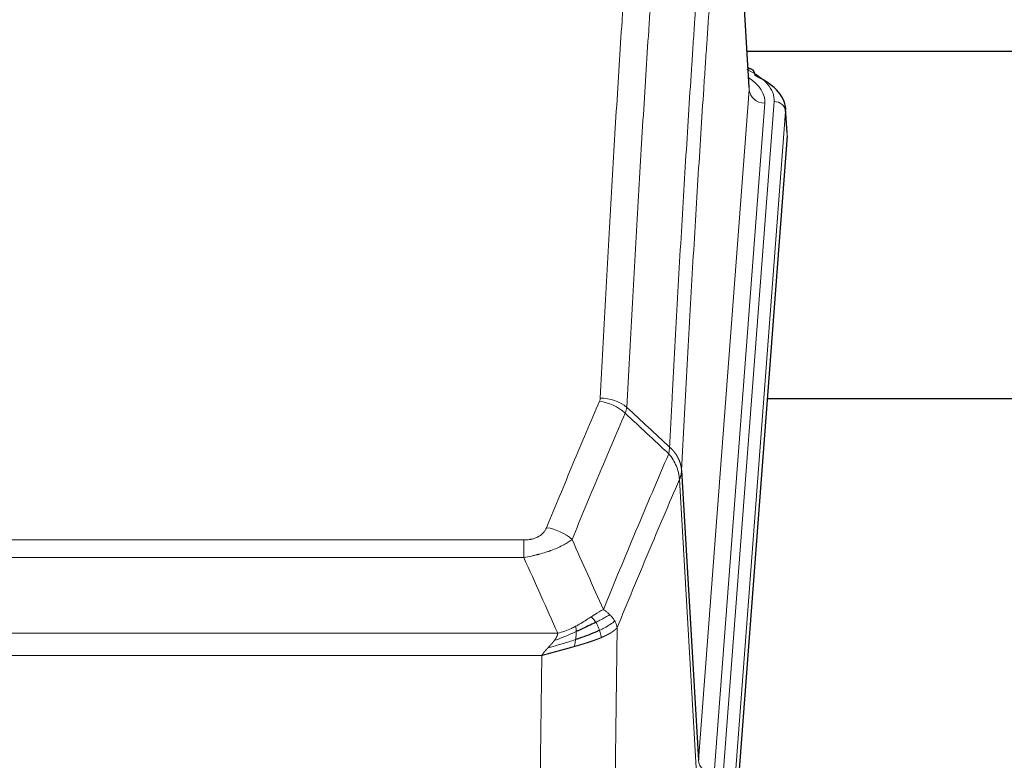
# Model space of a CAD drawing. Header units: inches. Extents: x 0 to 23760, y -13 to 16800.
# Tile 233 of 256: x 17957 to 18210, y 13924 to 14115. Entities that reach past the tile are written whole.
import ezdxf

# ---------------------------------------------------------------- set-up
doc = ezdxf.new("R2010")
doc.units = ezdxf.units.IN
doc.layers.add('1', color=7, linetype='Continuous', true_color=0xffffff)

msp = doc.modelspace()

# ---------------------------------------------------------------- linework, layer by layer
at = {"layer": '1', "color": 2, "linetype": 'Continuous', "lineweight": 25}
for p, q in [((18144.534, 14097.061), (18139.153, 14185.851)), ((18143.956, 14106.456), (18310.14, 14106.456)), ((18145.166, 14101.768), (18144.222, 14102.204)), ((18154.294, 14085.428), (18153.913, 14091.71)), ((18154.288, 14084.645), (18141.17, 13911.191)), ((18227.106, 14016.88), (18149.163, 14016.88)), ((18127.087, 13998.389), (18131.463, 13923.713))]:
    msp.add_line(p, q, dxfattribs=at)
at = {"layer": '1', "color": 110, "linetype": 'Continuous', "lineweight": 13}
for p, q in [((18144.53, 14096.486), (18139.282, 14183.075)), ((18131.463, 13923.713), (18144.53, 14096.486)), ((18137.803, 13920.134), (18150.913, 14093.494)), ((18148.522, 14093.059), (18135.455, 13920.286)), ((18153.907, 14090.924), (18140.797, 13917.564)), ((18154.288, 14084.645), (18153.907, 14090.924)), ((18130.882, 13921.803), (18126.53, 13996.055)), ((17881.095, 13980.508), (18086.437, 13980.508)), ((18086.437, 13975.945), (18086.437, 13980.508)), ((18086.437, 13975.945), (17881.095, 13975.945)), ((17872.363, 13956.465), (18095.169, 13956.465)), ((18110.488, 13957.911), (18109.53, 13882.26)), ((18091.056, 13950.721), (17876.476, 13950.721)), ((18090.087, 13874.225), (18091.056, 13950.721))]:
    msp.add_line(p, q, dxfattribs=at)
for centre, major_axis, ratio, start_param, end_param in [((18126.894, 14093.868), (24.034, 0.016), 0.461198, 6.2480186, 7.0671317), ((18143.908, 14099.044), (1.258, 2.724), 0.6272114, 6.2831797, 6.7581181), ((18124.502, 14093.433), (24.034, 0.016), 0.461198, 6.2480186, 6.8801307), ((18148.522, 14096.607), (3.989, -0.302), 0.8864705, 3.2608937, 4.7793301), ((18150.913, 14090.833), (2.991, -0.226), 0.8864705, 0.119301, 1.6377375), ((18105.945, 14007.968), (-9.188, 3.948), 0.8056434, 4.2999866, 5.045624), ((18106.133, 14008.76), (-9.987, 0.512), 0.8285973, 3.9974013, 4.7548106), ((18092.284, 13975.506), (9.245, -3.812), 0.7933159, 1.14397, 1.886928), ((18135.455, 13923.834), (3.989, -0.302), 0.8864705, 3.2608937, 4.7793301)]:
    msp.add_ellipse(centre, major_axis=major_axis, ratio=ratio, start_param=start_param, end_param=end_param, dxfattribs=at)
at = {"layer": '1', "color": 2, "linetype": 'Continuous', "lineweight": 25}
for centre, major_axis, ratio, start_param, end_param in [((18143.908, 14099.044), (1.258, 2.724), 0.6272114, 5.3993548, 6.2831797), ((18126.894, 14091.207), (27.03, 0.194), 0.4633579, 6.2451225, 7.0642357)]:
    msp.add_ellipse(centre, major_axis=major_axis, ratio=ratio, start_param=start_param, end_param=end_param, dxfattribs=at)
at = {"layer": '1', "color": 110, "linetype": 'Continuous', "lineweight": 13}
for points, knots in [([(18106.133, 14017.049), (18106.571, 14025.628), (18107.461, 14042.547), (18108.382, 14058.989), (18109.084, 14071.142), (18109.32, 14075.163), (18109.795, 14083.146), (18110.035, 14087.107), (18110.761, 14098.902), (18111.252, 14106.644), (18111.875, 14116.168), (18112, 14118.066), (18112.252, 14121.844), (18112.63, 14127.488), (18113.013, 14133.063), (18113.783, 14144.117), (18114.826, 14158.606), (18116.433, 14179.591), (18117.534, 14193.081), (18118.091, 14199.701)], [0, 0, 0, 0, 0.125, 0.25, 0.25, 0.3125, 0.3125, 0.375, 0.375, 0.5, 0.5, 0.53125, 0.53125, 0.5625, 0.625, 0.625, 0.75, 0.875, 1, 1, 1, 1]), ([(18124.975, 14197.111), (18124.416, 14190.499), (18123.314, 14177.024), (18121.705, 14156.064), (18120.661, 14141.592), (18119.889, 14130.55), (18119.506, 14124.982), (18119.127, 14119.345), (18118.876, 14115.57), (18118.75, 14113.676), (18118.126, 14104.162), (18117.634, 14096.43), (18116.908, 14084.648), (18116.668, 14080.691), (18116.191, 14072.718), (18115.955, 14068.702), (18115.252, 14056.563), (18114.33, 14040.14), (18113.439, 14023.242), (18113, 14014.673)], [0, 0, 0, 0, 0.125, 0.25, 0.375, 0.375, 0.4375, 0.46875, 0.46875, 0.5, 0.5, 0.625, 0.625, 0.6875, 0.6875, 0.75, 0.75, 0.875, 1, 1, 1, 1]), ([(18123.997, 14004.451), (18124.053, 14005.541), (18124.109, 14006.629), (18124.221, 14008.802), (18124.389, 14012.055), (18124.785, 14019.605), (18125.129, 14026.007), (18125.822, 14038.717), (18126.762, 14055.414), (18128.22, 14079.716), (18129.225, 14095.42), (18129.799, 14104.114), (18129.863, 14105.078), (18129.991, 14107.002), (18130.183, 14109.882), (18130.635, 14116.561), (18131.026, 14122.213), (18131.355, 14126.884), (18131.42, 14127.816), (18131.552, 14129.676), (18131.751, 14132.46), (18132.216, 14138.914), (18132.619, 14144.372), (18133.43, 14155.191), (18134.527, 14169.356), (18135.655, 14183), (18136.226, 14189.691)], [0, 0, 0, 0, 0.015625, 0.015625, 0.03125, 0.0625, 0.125, 0.125, 0.25, 0.375, 0.5, 0.5, 0.515625, 0.515625, 0.53125, 0.5625, 0.625, 0.625, 0.640625, 0.640625, 0.65625, 0.6875, 0.75, 0.75, 0.875, 1, 1, 1, 1]), ([(18139.282, 14183.075), (18138.712, 14176.402), (18137.587, 14162.796), (18136.493, 14148.672), (18135.684, 14137.884), (18135.282, 14132.441), (18134.818, 14126.006), (18134.621, 14123.23), (18134.489, 14121.375), (18134.424, 14120.446), (18134.096, 14115.789), (18133.705, 14110.153), (18133.255, 14103.495), (18133.063, 14100.623), (18132.936, 14098.705), (18132.872, 14097.743), (18132.3, 14089.075), (18131.298, 14073.418), (18129.844, 14049.192), (18128.437, 14024.224), (18127.531, 14007.083), (18127.087, 13998.389)], [0, 0, 0, 0, 0.125, 0.25, 0.25, 0.3125, 0.34375, 0.359375, 0.359375, 0.375, 0.375, 0.4375, 0.46875, 0.484375, 0.484375, 0.5, 0.5, 0.625, 0.75, 0.875, 1, 1, 1, 1]), ([(18092.284, 13983.662), (18093.418, 13986.424), (18094.553, 13989.174), (18096.826, 13994.651), (18097.963, 13997.379), (18101.379, 14005.527), (18103.66, 14010.914), (18105.945, 14016.254)], [0, 0, 0, 0, 0.25, 0.25, 0.5, 0.5, 1, 1, 1, 1]), ([(18106.133, 14017.049), (18106.126, 14016.915), (18106.107, 14016.782), (18106.045, 14016.517), (18106.001, 14016.385), (18105.945, 14016.254)], [0, 0, 0, 0, 0.5, 0.5, 1, 1, 1, 1]), ([(18112.542, 14013.168), (18110.253, 14007.831), (18107.97, 14002.45), (18104.55, 13994.309), (18103.411, 13991.584), (18101.136, 13986.111), (18100, 13983.363), (18098.864, 13980.605)], [0, 0, 0, 0, 0.5, 0.5, 0.75, 0.75, 1, 1, 1, 1]), ([(18123.997, 14004.451), (18123.976, 14004.187), (18123.961, 14003.9), (18123.903, 14003.31), (18123.86, 14003.008), (18123.785, 14002.714)], [0, 0, 0, 0, 0.5, 0.5, 1, 1, 1, 1]), ([(18123.997, 14004.451), (18124.01, 14004.439), (18124.035, 14004.417), (18124.073, 14004.382), (18124.111, 14004.347), (18124.15, 14004.312), (18124.188, 14004.276), (18124.226, 14004.24), (18124.265, 14004.203), (18124.303, 14004.166), (18124.342, 14004.128), (18124.381, 14004.09), (18124.42, 14004.051), (18124.459, 14004.012), (18124.498, 14003.972), (18124.537, 14003.932), (18124.576, 14003.892), (18124.615, 14003.85), (18124.654, 14003.809), (18124.693, 14003.767), (18124.733, 14003.724), (18124.772, 14003.681), (18124.811, 14003.638), (18124.85, 14003.594), (18124.89, 14003.549), (18124.929, 14003.504), (18124.968, 14003.458), (18125.007, 14003.412), (18125.046, 14003.366), (18125.085, 14003.318), (18125.124, 14003.271), (18125.163, 14003.222), (18125.202, 14003.174), (18125.24, 14003.124), (18125.279, 14003.075), (18125.317, 14003.024), (18125.356, 14002.973), (18125.394, 14002.922), (18125.432, 14002.87), (18125.47, 14002.818), (18125.508, 14002.765), (18125.546, 14002.711), (18125.583, 14002.657), (18125.62, 14002.602), (18125.658, 14002.547), (18125.694, 14002.491), (18125.731, 14002.435), (18125.768, 14002.378), (18125.804, 14002.32), (18125.84, 14002.262), (18125.875, 14002.204), (18125.911, 14002.144), (18125.946, 14002.085), (18125.981, 14002.025), (18126.016, 14001.964), (18126.05, 14001.902), (18126.084, 14001.84), (18126.117, 14001.778), (18126.151, 14001.715), (18126.186, 14001.647), (18126.223, 14001.574), (18126.261, 14001.496), (18126.299, 14001.418), (18126.335, 14001.339), (18126.371, 14001.261), (18126.406, 14001.182), (18126.441, 14001.103), (18126.474, 14001.023), (18126.507, 14000.944), (18126.538, 14000.864), (18126.569, 14000.784), (18126.599, 14000.703), (18126.628, 14000.623), (18126.657, 14000.542), (18126.684, 14000.461), (18126.711, 14000.38), (18126.737, 14000.298), (18126.761, 14000.217), (18126.785, 14000.135), (18126.809, 14000.053), (18126.831, 13999.971), (18126.852, 13999.889), (18126.873, 13999.806), (18126.892, 13999.724), (18126.911, 13999.641), (18126.929, 13999.558), (18126.946, 13999.475), (18126.962, 13999.392), (18126.978, 13999.309), (18126.992, 13999.226), (18127.005, 13999.143), (18127.018, 13999.059), (18127.03, 13998.976), (18127.041, 13998.892), (18127.051, 13998.808), (18127.06, 13998.725), (18127.068, 13998.641), (18127.075, 13998.557), (18127.081, 13998.473), (18127.085, 13998.417), (18127.087, 13998.389)], [0, 0, 0, 0, 0.0069372, 0.0139334, 0.0209887, 0.028103, 0.0352764, 0.0425088, 0.0498003, 0.0571509, 0.0645605, 0.0720292, 0.0795569, 0.0871437, 0.0947896, 0.1024945, 0.1102584, 0.1180815, 0.1259636, 0.1339048, 0.141905, 0.1499643, 0.1580827, 0.1662601, 0.1744966, 0.1827922, 0.1911468, 0.1995605, 0.2080333, 0.2165651, 0.225156, 0.233806, 0.2425151, 0.2512832, 0.2601104, 0.2689967, 0.277942, 0.2869465, 0.29601, 0.3051325, 0.3143142, 0.3235549, 0.3328547, 0.3422136, 0.3516315, 0.3611085, 0.3706446, 0.3802398, 0.3898941, 0.3996074, 0.4093798, 0.4192113, 0.4291019, 0.4390515, 0.4490602, 0.459128, 0.4692549, 0.4794409, 0.4896859, 0.4999901, 0.5124905, 0.524991, 0.5374914, 0.5499918, 0.5624922, 0.5749926, 0.587493, 0.5999934, 0.6124937, 0.6249941, 0.6374944, 0.6499948, 0.6624951, 0.6749954, 0.6874957, 0.699996, 0.7124963, 0.7249966, 0.7374968, 0.7499971, 0.7624973, 0.7749976, 0.7874978, 0.799998, 0.8124982, 0.8249984, 0.8374986, 0.8499988, 0.8624989, 0.8749991, 0.8874992, 0.8999993, 0.9124995, 0.9249996, 0.9374997, 0.9499998, 0.9624998, 0.9749999, 0.9875, 1, 1, 1, 1]), ([(18106.931, 13962.557), (18108.329, 13965.972), (18109.729, 13969.369), (18112.531, 13976.131), (18113.934, 13979.495), (18118.147, 13989.534), (18120.963, 13996.158), (18123.785, 14002.714)], [0, 0, 0, 0, 0.25, 0.25, 0.5, 0.5, 1, 1, 1, 1]), ([(18123.785, 14002.714), (18124.194, 14002.231), (18124.567, 14001.72), (18125.225, 14000.656), (18125.511, 14000.103), (18125.982, 13998.972), (18126.168, 13998.393), (18126.431, 13997.226), (18126.509, 13996.639), (18126.53, 13996.055)], [0, 0, 0, 0, 0.25, 0.25, 0.5, 0.5, 0.75, 0.75, 1, 1, 1, 1]), ([(18127.087, 13998.389), (18127.086, 13998.382), (18127.085, 13998.356), (18127.081, 13998.299), (18127.075, 13998.208), (18127.063, 13998.081), (18127.044, 13997.919), (18127.016, 13997.722), (18126.974, 13997.489), (18126.93, 13997.29), (18126.891, 13997.136), (18126.866, 13997.04), (18126.84, 13996.947), (18126.813, 13996.855), (18126.786, 13996.765), (18126.758, 13996.678), (18126.73, 13996.593), (18126.701, 13996.51), (18126.673, 13996.429), (18126.644, 13996.35), (18126.616, 13996.273), (18126.587, 13996.199), (18126.559, 13996.127), (18126.54, 13996.079), (18126.53, 13996.055)], [0, 0, 0, 0, 0.0092499, 0.0337179, 0.073404, 0.128308, 0.1984299, 0.2837694, 0.3843264, 0.5001005, 0.5424888, 0.5838484, 0.6241794, 0.6634821, 0.7017567, 0.7390032, 0.7752221, 0.8104134, 0.8445775, 0.8777146, 0.909825, 0.9409091, 0.9709673, 1, 1, 1, 1]), ([(18126.53, 13996.055), (18123.845, 13989.823), (18121.165, 13983.528), (18117.154, 13973.991), (18115.819, 13970.797), (18113.151, 13964.377), (18111.819, 13961.152), (18110.488, 13957.911)], [0, 0, 0, 0, 0.5, 0.5, 0.75, 0.75, 1, 1, 1, 1]), ([(18092.284, 13983.662), (18092.263, 13983.611), (18092.241, 13983.56), (18092.195, 13983.458), (18092.171, 13983.407), (18092.095, 13983.256), (18092.041, 13983.156), (18091.923, 13982.959), (18091.86, 13982.861), (18091.723, 13982.668), (18091.65, 13982.573), (18091.492, 13982.385), (18091.408, 13982.292), (18091.273, 13982.156), (18091.227, 13982.111), (18091.13, 13982.021), (18091.08, 13981.977), (18090.927, 13981.846), (18090.819, 13981.761), (18090.591, 13981.598), (18090.471, 13981.52), (18090.281, 13981.406), (18090.184, 13981.351), (18090.083, 13981.298), (18090.015, 13981.263), (18089.98, 13981.245), (18089.806, 13981.16), (18089.662, 13981.096), (18089.215, 13980.919), (18088.898, 13980.82), (18088.478, 13980.72), (18088.392, 13980.702), (18088.219, 13980.667), (18088.133, 13980.651), (18087.871, 13980.607), (18087.695, 13980.583), (18087.34, 13980.545), (18087.161, 13980.531), (18086.801, 13980.513), (18086.62, 13980.508), (18086.437, 13980.508)], [0, 0, 0, 0, 0.03125, 0.03125, 0.0625, 0.0625, 0.125, 0.125, 0.1875, 0.1875, 0.25, 0.25, 0.3125, 0.3125, 0.34375, 0.34375, 0.375, 0.375, 0.4375, 0.4375, 0.5, 0.5, 0.53125, 0.546875, 0.546875, 0.5625, 0.5625, 0.625, 0.625, 0.75, 0.75, 0.78125, 0.78125, 0.8125, 0.8125, 0.875, 0.875, 0.9375, 0.9375, 1, 1, 1, 1]), ([(18098.864, 13980.605), (18098.567, 13980.372), (18098.24, 13980.141), (18097.527, 13979.683), (18097.141, 13979.457), (18096.512, 13979.12), (18096.241, 13978.981), (18095.955, 13978.842), (18095.84, 13978.787), (18095.782, 13978.759), (18095.607, 13978.677), (18095.488, 13978.622), (18094.886, 13978.351), (18094.376, 13978.14), (18093.704, 13977.885), (18093.568, 13977.834), (18093.361, 13977.759), (18093.291, 13977.734), (18093.152, 13977.684), (18093.082, 13977.659), (18092.729, 13977.536), (18092.442, 13977.44), (18091.566, 13977.159), (18090.962, 13976.981), (18090.258, 13976.792), (18090.179, 13976.771), (18090.022, 13976.73), (18089.943, 13976.709), (18089.705, 13976.648), (18089.545, 13976.608), (18089.066, 13976.491), (18088.743, 13976.416), (18087.768, 13976.199), (18087.107, 13976.066), (18086.437, 13975.945)], [0, 0, 0, 0, 0.125, 0.125, 0.25, 0.25, 0.3125, 0.328125, 0.328125, 0.34375, 0.34375, 0.375, 0.375, 0.5, 0.5, 0.53125, 0.53125, 0.546875, 0.546875, 0.5625, 0.5625, 0.625, 0.625, 0.75, 0.75, 0.765625, 0.765625, 0.78125, 0.78125, 0.8125, 0.8125, 0.875, 0.875, 1, 1, 1, 1]), ([(18106.931, 13962.557), (18106.238, 13962.229), (18105.472, 13961.764), (18104.345, 13961.043), (18104.055, 13960.855), (18103.756, 13960.661)], [0, 0, 0, 0, 0.75, 0.75, 1, 1, 1, 1]), ([(18108.638, 13961.212), (18108.516, 13961.336), (18108.388, 13961.457), (18108.055, 13961.753), (18107.844, 13961.924), (18107.403, 13962.252), (18107.172, 13962.408), (18106.931, 13962.557)], [0, 0, 0, 0, 0.25, 0.25, 0.625, 0.625, 1, 1, 1, 1]), ([(18103.756, 13960.661), (18103.606, 13960.564), (18103.455, 13960.466), (18102.841, 13960.069), (18102.361, 13959.762), (18101.367, 13959.148), (18100.852, 13958.841), (18100.145, 13958.447), (18099.967, 13958.349), (18099.787, 13958.253)], [0, 0, 0, 0, 0.125, 0.125, 0.5, 0.5, 0.875, 0.875, 1, 1, 1, 1]), ([(18104.98, 13959.281), (18104.882, 13959.436), (18104.78, 13959.584), (18104.523, 13959.928), (18104.366, 13960.112), (18104.055, 13960.428), (18103.902, 13960.559), (18103.756, 13960.661)], [0, 0, 0, 0, 0.25, 0.25, 0.625, 0.625, 1, 1, 1, 1]), ([(18108.638, 13961.212), (18107.94, 13960.829), (18107.069, 13960.357), (18105.708, 13959.651), (18105.352, 13959.469), (18104.98, 13959.281)], [0, 0, 0, 0, 0.75, 0.75, 1, 1, 1, 1]), ([(18105.966, 13957.208), (18105.935, 13957.296), (18105.903, 13957.385), (18105.768, 13957.743), (18105.655, 13958.013), (18105.406, 13958.542), (18105.27, 13958.8), (18105.078, 13959.124), (18105.03, 13959.204), (18104.98, 13959.281)], [0, 0, 0, 0, 0.125, 0.125, 0.5, 0.5, 0.875, 0.875, 1, 1, 1, 1]), ([(18109.849, 13959.624), (18109.236, 13959.04), (18108.341, 13958.431), (18106.811, 13957.616), (18106.401, 13957.412), (18105.966, 13957.208)], [0, 0, 0, 0, 0.75, 0.75, 1, 1, 1, 1]), ([(18109.849, 13959.624), (18109.81, 13959.693), (18109.769, 13959.763), (18109.602, 13960.039), (18109.463, 13960.242), (18109.159, 13960.64), (18108.995, 13960.835), (18108.76, 13961.088), (18108.7, 13961.15), (18108.638, 13961.212)], [0, 0, 0, 0, 0.125, 0.125, 0.5, 0.5, 0.875, 0.875, 1, 1, 1, 1]), ([(18110.488, 13957.911), (18110.404, 13958.344), (18110.262, 13958.778), (18109.999, 13959.344), (18109.927, 13959.484), (18109.849, 13959.624)], [0, 0, 0, 0, 0.75, 0.75, 1, 1, 1, 1]), ([(18099.937, 13956.884), (18099.479, 13956.68), (18099.015, 13956.476), (18097.145, 13955.672), (18095.708, 13955.089), (18094.298, 13954.566)], [0, 0, 0, 0, 0.25, 0.25, 1, 1, 1, 1]), ([(18094.298, 13954.566), (18094.306, 13954.577), (18094.322, 13954.598), (18094.345, 13954.63), (18094.369, 13954.662), (18094.392, 13954.694), (18094.414, 13954.725), (18094.437, 13954.757), (18094.459, 13954.788), (18094.48, 13954.82), (18094.502, 13954.851), (18094.523, 13954.882), (18094.543, 13954.913), (18094.564, 13954.944), (18094.584, 13954.975), (18094.603, 13955.006), (18094.623, 13955.036), (18094.642, 13955.067), (18094.66, 13955.097), (18094.678, 13955.128), (18094.696, 13955.158), (18094.714, 13955.188), (18094.731, 13955.218), (18094.748, 13955.248), (18094.765, 13955.278), (18094.782, 13955.308), (18094.798, 13955.337), (18094.813, 13955.367), (18094.829, 13955.396), (18094.844, 13955.426), (18094.858, 13955.455), (18094.873, 13955.484), (18094.887, 13955.513), (18094.9, 13955.542), (18094.914, 13955.571), (18094.927, 13955.6), (18094.939, 13955.628), (18094.952, 13955.657), (18094.964, 13955.685), (18094.976, 13955.714), (18094.987, 13955.742), (18094.998, 13955.77), (18095.009, 13955.798), (18095.019, 13955.826), (18095.029, 13955.854), (18095.039, 13955.881), (18095.048, 13955.909), (18095.057, 13955.936), (18095.066, 13955.964), (18095.074, 13955.991), (18095.082, 13956.018), (18095.09, 13956.045), (18095.098, 13956.072), (18095.105, 13956.099), (18095.111, 13956.126), (18095.118, 13956.153), (18095.124, 13956.179), (18095.13, 13956.206), (18095.135, 13956.232), (18095.14, 13956.258), (18095.145, 13956.285), (18095.149, 13956.311), (18095.153, 13956.337), (18095.157, 13956.363), (18095.16, 13956.388), (18095.164, 13956.414), (18095.166, 13956.44), (18095.168, 13956.457), (18095.169, 13956.465)], [0, 0, 0, 0, 0.0185022, 0.0368847, 0.0551481, 0.073293, 0.0913199, 0.1092294, 0.1270222, 0.1446988, 0.1622598, 0.1797059, 0.1970378, 0.2142561, 0.2313614, 0.2483544, 0.265236, 0.2820066, 0.2986672, 0.3152184, 0.331661, 0.3479958, 0.3642235, 0.380345, 0.3963611, 0.4122725, 0.4280803, 0.4437851, 0.459388, 0.4748898, 0.4902915, 0.5055939, 0.5207981, 0.535905, 0.5509156, 0.565831, 0.5806521, 0.5953801, 0.6100159, 0.6245607, 0.6390157, 0.6533819, 0.6676604, 0.6818526, 0.6959596, 0.7099825, 0.7239227, 0.7377815, 0.75156, 0.7652597, 0.7788818, 0.7924277, 0.8058989, 0.8192966, 0.8326224, 0.8458776, 0.8590638, 0.8721825, 0.8852351, 0.8982233, 0.9111485, 0.9240124, 0.9368166, 0.9495628, 0.9622525, 0.9748874, 0.9874694, 1, 1, 1, 1]), ([(18099.787, 13958.253), (18099.426, 13958.062), (18099.059, 13957.876), (18097.565, 13957.173), (18096.389, 13956.731), (18095.169, 13956.465)], [0, 0, 0, 0, 0.25, 0.25, 1, 1, 1, 1]), ([(18099.768, 13954.824), (18099.78, 13954.911), (18099.792, 13954.999), (18099.836, 13955.352), (18099.865, 13955.62), (18099.909, 13956.146), (18099.924, 13956.403), (18099.934, 13956.727), (18099.936, 13956.807), (18099.937, 13956.884)], [0, 0, 0, 0, 0.125, 0.125, 0.5, 0.5, 0.875, 0.875, 1, 1, 1, 1]), ([(18099.937, 13956.884), (18099.938, 13957.039), (18099.937, 13957.187), (18099.923, 13957.53), (18099.907, 13957.714), (18099.859, 13958.027), (18099.827, 13958.156), (18099.787, 13958.253)], [0, 0, 0, 0, 0.25, 0.25, 0.625, 0.625, 1, 1, 1, 1]), ([(18106.456, 13955.362), (18106.385, 13955.723), (18106.285, 13956.182), (18106.084, 13956.857), (18106.028, 13957.031), (18105.966, 13957.208)], [0, 0, 0, 0, 0.75, 0.75, 1, 1, 1, 1]), ([(18110.488, 13957.911), (18110.482, 13957.904), (18110.47, 13957.889), (18110.452, 13957.868), (18110.434, 13957.846), (18110.415, 13957.825), (18110.397, 13957.804), (18110.378, 13957.783), (18110.359, 13957.762), (18110.34, 13957.741), (18110.321, 13957.72), (18110.301, 13957.699), (18110.282, 13957.678), (18110.262, 13957.658), (18110.242, 13957.637), (18110.222, 13957.617), (18110.202, 13957.596), (18110.181, 13957.576), (18110.161, 13957.556), (18110.14, 13957.536), (18110.119, 13957.516), (18110.098, 13957.496), (18110.077, 13957.476), (18110.056, 13957.456), (18110.035, 13957.436), (18110.013, 13957.417), (18109.991, 13957.397), (18109.97, 13957.378), (18109.948, 13957.359), (18109.926, 13957.339), (18109.904, 13957.32), (18109.882, 13957.301), (18109.859, 13957.282), (18109.837, 13957.263), (18109.814, 13957.244), (18109.792, 13957.226), (18109.769, 13957.207), (18109.746, 13957.188), (18109.723, 13957.17), (18109.7, 13957.151), (18109.677, 13957.133), (18109.654, 13957.115), (18109.63, 13957.097), (18109.607, 13957.079), (18109.584, 13957.061), (18109.56, 13957.043), (18109.536, 13957.025), (18109.513, 13957.007), (18109.489, 13956.99), (18109.465, 13956.972), (18109.441, 13956.955), (18109.417, 13956.937), (18109.393, 13956.92), (18109.369, 13956.903), (18109.345, 13956.886), (18109.321, 13956.869), (18109.296, 13956.852), (18109.272, 13956.835), (18109.247, 13956.818), (18109.223, 13956.801), (18109.199, 13956.785), (18109.174, 13956.768), (18109.149, 13956.752), (18109.125, 13956.735), (18109.1, 13956.719), (18109.075, 13956.703), (18109.051, 13956.687), (18109.026, 13956.671), (18109.001, 13956.655), (18108.976, 13956.639), (18108.951, 13956.623), (18108.926, 13956.607), (18108.901, 13956.592), (18108.876, 13956.576), (18108.851, 13956.561), (18108.826, 13956.545), (18108.801, 13956.53), (18108.776, 13956.515), (18108.751, 13956.499), (18108.726, 13956.484), (18108.701, 13956.469), (18108.676, 13956.454), (18108.651, 13956.44), (18108.626, 13956.425), (18108.601, 13956.41), (18108.576, 13956.396), (18108.551, 13956.381), (18108.526, 13956.367), (18108.501, 13956.352), (18108.476, 13956.338), (18108.451, 13956.324), (18108.425, 13956.31), (18108.4, 13956.296), (18108.375, 13956.282), (18108.35, 13956.268), (18108.325, 13956.254), (18108.3, 13956.24), (18108.276, 13956.226), (18108.251, 13956.213), (18108.226, 13956.199), (18108.201, 13956.186), (18108.176, 13956.173), (18108.151, 13956.159), (18108.126, 13956.146), (18108.102, 13956.133), (18108.077, 13956.12), (18108.052, 13956.107), (18108.028, 13956.094), (18108.003, 13956.081), (18107.978, 13956.069), (18107.954, 13956.056), (18107.929, 13956.043), (18107.905, 13956.031), (18107.881, 13956.018), (18107.856, 13956.006), (18107.832, 13955.994), (18107.808, 13955.981), (18107.783, 13955.969), (18107.759, 13955.957), (18107.735, 13955.945), (18107.711, 13955.933), (18107.687, 13955.921), (18107.663, 13955.91), (18107.639, 13955.898), (18107.616, 13955.886), (18107.592, 13955.875), (18107.568, 13955.863), (18107.545, 13955.852), (18107.521, 13955.841), (18107.498, 13955.829), (18107.474, 13955.818), (18107.451, 13955.807), (18107.428, 13955.796), (18107.405, 13955.785), (18107.381, 13955.774), (18107.358, 13955.763), (18107.335, 13955.752), (18107.313, 13955.742), (18107.29, 13955.731), (18107.267, 13955.721), (18107.244, 13955.71), (18107.222, 13955.7), (18107.199, 13955.689), (18107.177, 13955.679), (18107.155, 13955.669), (18107.133, 13955.659), (18107.11, 13955.649), (18107.088, 13955.639), (18107.066, 13955.629), (18107.045, 13955.619), (18107.023, 13955.609), (18107.001, 13955.599), (18106.98, 13955.59), (18106.958, 13955.58), (18106.937, 13955.571), (18106.916, 13955.561), (18106.894, 13955.552), (18106.873, 13955.543), (18106.852, 13955.533), (18106.832, 13955.524), (18106.811, 13955.515), (18106.79, 13955.506), (18106.77, 13955.497), (18106.749, 13955.488), (18106.729, 13955.479), (18106.709, 13955.471), (18106.689, 13955.462), (18106.669, 13955.453), (18106.649, 13955.445), (18106.629, 13955.436), (18106.609, 13955.428), (18106.59, 13955.419), (18106.57, 13955.411), (18106.551, 13955.403), (18106.532, 13955.395), (18106.513, 13955.386), (18106.494, 13955.378), (18106.475, 13955.37), (18106.462, 13955.365), (18106.456, 13955.362)], [0, 0, 0, 0, 0.0080212, 0.0160154, 0.0239827, 0.0319231, 0.0398365, 0.0477229, 0.0555824, 0.0634149, 0.0712205, 0.0789992, 0.0867509, 0.0944756, 0.1021734, 0.1098443, 0.1174881, 0.1251051, 0.1326951, 0.1402581, 0.1477942, 0.1553034, 0.1627856, 0.1702408, 0.1776691, 0.1850704, 0.1924448, 0.1997923, 0.2071128, 0.2144063, 0.2216729, 0.2289126, 0.2361253, 0.243311, 0.2504698, 0.2576016, 0.2647065, 0.2717845, 0.2788355, 0.2858595, 0.2928566, 0.2998268, 0.30677, 0.3136862, 0.3205755, 0.3274379, 0.3342733, 0.3410817, 0.3478632, 0.3546178, 0.3613454, 0.3680461, 0.3747198, 0.3813665, 0.3879863, 0.3945792, 0.4011451, 0.4076841, 0.4141961, 0.4206811, 0.4271393, 0.4335704, 0.4399746, 0.4463519, 0.4527022, 0.4590256, 0.465322, 0.4715915, 0.477834, 0.4840496, 0.4902382, 0.4963999, 0.5025346, 0.5086424, 0.5147232, 0.5207771, 0.526804, 0.532804, 0.5387771, 0.5447232, 0.5506423, 0.5565345, 0.5623997, 0.568238, 0.5740494, 0.5798338, 0.5855912, 0.5913217, 0.5970253, 0.6027019, 0.6083515, 0.6139742, 0.61957, 0.6251388, 0.6306807, 0.6361956, 0.6416836, 0.6471446, 0.6525787, 0.6579858, 0.663366, 0.6687192, 0.6740455, 0.6793448, 0.6846172, 0.6898627, 0.6950812, 0.7002727, 0.7054373, 0.710575, 0.7156857, 0.7207694, 0.7258262, 0.7308561, 0.735859, 0.740835, 0.745784, 0.7507061, 0.7556012, 0.7604694, 0.7653107, 0.7701249, 0.7749123, 0.7796727, 0.7844061, 0.7891127, 0.7937922, 0.7984448, 0.8030705, 0.8076692, 0.812241, 0.8167858, 0.8213037, 0.8257947, 0.8302587, 0.8346957, 0.8391058, 0.843489, 0.8478452, 0.8521745, 0.8564768, 0.8607522, 0.8650006, 0.8692221, 0.8734166, 0.8775842, 0.8817249, 0.8858386, 0.8899254, 0.8939852, 0.8980181, 0.902024, 0.906003, 0.909955, 0.9138802, 0.9177783, 0.9216495, 0.9254938, 0.9293111, 0.9331015, 0.936865, 0.9406015, 0.944311, 0.9479937, 0.9516493, 0.9552781, 0.9588799, 0.9624547, 0.9660026, 0.9695236, 0.9730176, 0.9764847, 0.9799249, 0.9833381, 0.9867243, 0.9900837, 0.993416, 0.9967215, 1, 1, 1, 1]), ([(18099.768, 13954.824), (18099.19, 13954.633), (18098.602, 13954.445), (18096.229, 13953.703), (18094.399, 13953.173), (18092.627, 13952.669)], [0, 0, 0, 0, 0.25, 0.25, 1, 1, 1, 1]), ([(18092.627, 13952.669), (18092.641, 13952.684), (18092.669, 13952.715), (18092.711, 13952.76), (18092.751, 13952.804), (18092.791, 13952.846), (18092.829, 13952.888), (18092.866, 13952.928), (18092.903, 13952.967), (18092.938, 13953.006), (18092.972, 13953.043), (18093.005, 13953.078), (18093.037, 13953.113), (18093.069, 13953.147), (18093.098, 13953.179), (18093.127, 13953.211), (18093.155, 13953.241), (18093.182, 13953.27), (18093.208, 13953.298), (18093.233, 13953.324), (18093.256, 13953.35), (18093.279, 13953.374), (18093.301, 13953.398), (18093.321, 13953.42), (18093.34, 13953.441), (18093.359, 13953.461), (18093.376, 13953.48), (18093.392, 13953.497), (18093.408, 13953.514), (18093.422, 13953.529), (18093.435, 13953.543), (18093.447, 13953.556), (18093.458, 13953.568), (18093.468, 13953.579), (18093.477, 13953.589), (18093.485, 13953.597), (18093.492, 13953.605), (18093.497, 13953.611), (18093.502, 13953.616), (18093.515, 13953.63), (18093.535, 13953.653), (18093.564, 13953.685), (18093.593, 13953.717), (18093.621, 13953.749), (18093.649, 13953.781), (18093.677, 13953.812), (18093.704, 13953.843), (18093.731, 13953.874), (18093.758, 13953.905), (18093.784, 13953.935), (18093.81, 13953.965), (18093.836, 13953.995), (18093.861, 13954.025), (18093.886, 13954.054), (18093.911, 13954.083), (18093.935, 13954.112), (18093.959, 13954.141), (18093.983, 13954.169), (18094.006, 13954.197), (18094.029, 13954.225), (18094.052, 13954.253), (18094.074, 13954.28), (18094.096, 13954.308), (18094.118, 13954.335), (18094.139, 13954.361), (18094.16, 13954.388), (18094.181, 13954.414), (18094.201, 13954.44), (18094.221, 13954.466), (18094.241, 13954.491), (18094.26, 13954.516), (18094.279, 13954.541), (18094.292, 13954.558), (18094.298, 13954.566)], [0, 0, 0, 0, 0.0247661, 0.0489206, 0.0724636, 0.0953949, 0.1177147, 0.1394229, 0.1605195, 0.1810045, 0.2008779, 0.2201398, 0.23879, 0.2568287, 0.2742558, 0.2910713, 0.3072753, 0.3228676, 0.3378484, 0.3522176, 0.3659752, 0.3791212, 0.3916556, 0.4035785, 0.4148897, 0.4255894, 0.4356775, 0.445154, 0.454019, 0.4622723, 0.4699141, 0.4769443, 0.4833629, 0.48917, 0.4943654, 0.4989493, 0.5029216, 0.5062824, 0.5090316, 0.5111692, 0.5284651, 0.5456049, 0.5625886, 0.5794163, 0.5960881, 0.612604, 0.6289642, 0.6451687, 0.6612176, 0.6771111, 0.6928491, 0.7084319, 0.7238594, 0.7391318, 0.7542492, 0.7692118, 0.7840195, 0.7986726, 0.8131712, 0.8275153, 0.8417051, 0.8557408, 0.8696224, 0.8833501, 0.8969241, 0.9103445, 0.9236114, 0.936725, 0.9496856, 0.9624932, 0.975148, 0.9876502, 1, 1, 1, 1]), ([(18106.456, 13955.362), (18106.441, 13955.356), (18106.412, 13955.344), (18106.368, 13955.325), (18106.324, 13955.307), (18106.279, 13955.288), (18106.235, 13955.27), (18106.19, 13955.251), (18106.145, 13955.233), (18106.1, 13955.215), (18106.055, 13955.196), (18106.01, 13955.178), (18105.965, 13955.16), (18105.92, 13955.142), (18105.875, 13955.124), (18105.829, 13955.105), (18105.784, 13955.087), (18105.738, 13955.069), (18105.692, 13955.051), (18105.647, 13955.033), (18105.601, 13955.016), (18105.555, 13954.998), (18105.509, 13954.98), (18105.463, 13954.962), (18105.416, 13954.944), (18105.37, 13954.927), (18105.324, 13954.909), (18105.277, 13954.891), (18105.231, 13954.874), (18105.184, 13954.856), (18105.137, 13954.839), (18105.091, 13954.821), (18105.044, 13954.804), (18104.997, 13954.786), (18104.95, 13954.769), (18104.903, 13954.752), (18104.856, 13954.734), (18104.808, 13954.717), (18104.761, 13954.7), (18104.714, 13954.683), (18104.666, 13954.666), (18104.619, 13954.649), (18104.572, 13954.632), (18104.524, 13954.615), (18104.476, 13954.598), (18104.429, 13954.581), (18104.381, 13954.564), (18104.333, 13954.547), (18104.285, 13954.53), (18104.237, 13954.513), (18104.189, 13954.496), (18104.141, 13954.48), (18104.093, 13954.463), (18104.045, 13954.446), (18103.997, 13954.43), (18103.949, 13954.413), (18103.901, 13954.397), (18103.852, 13954.38), (18103.804, 13954.364), (18103.756, 13954.347), (18103.707, 13954.331), (18103.659, 13954.315), (18103.61, 13954.298), (18103.562, 13954.282), (18103.513, 13954.266), (18103.465, 13954.25), (18103.416, 13954.233), (18103.367, 13954.217), (18103.319, 13954.201), (18103.27, 13954.185), (18103.221, 13954.169), (18103.172, 13954.153), (18103.123, 13954.137), (18103.075, 13954.121), (18103.026, 13954.105), (18102.977, 13954.089), (18102.928, 13954.074), (18102.879, 13954.058), (18102.83, 13954.042), (18102.781, 13954.026), (18102.732, 13954.011), (18102.683, 13953.995), (18102.634, 13953.979), (18102.585, 13953.964), (18102.536, 13953.948), (18102.487, 13953.933), (18102.438, 13953.917), (18102.389, 13953.902), (18102.339, 13953.886), (18102.29, 13953.871), (18102.241, 13953.856), (18102.192, 13953.84), (18102.143, 13953.825), (18102.094, 13953.81), (18102.045, 13953.795), (18101.995, 13953.779), (18101.946, 13953.764), (18101.897, 13953.749), (18101.848, 13953.734), (18101.799, 13953.719), (18101.749, 13953.704), (18101.7, 13953.689), (18101.651, 13953.674), (18101.602, 13953.659), (18101.553, 13953.644), (18101.504, 13953.629), (18101.454, 13953.614), (18101.405, 13953.6), (18101.356, 13953.585), (18101.307, 13953.57), (18101.258, 13953.555), (18101.209, 13953.541), (18101.16, 13953.526), (18101.11, 13953.511), (18101.061, 13953.497), (18101.012, 13953.482), (18100.963, 13953.468), (18100.914, 13953.453), (18100.865, 13953.439), (18100.816, 13953.424), (18100.767, 13953.41), (18100.718, 13953.395), (18100.669, 13953.381), (18100.62, 13953.367), (18100.571, 13953.352), (18100.522, 13953.338), (18100.473, 13953.324), (18100.425, 13953.31), (18100.376, 13953.295), (18100.327, 13953.281), (18100.278, 13953.267), (18100.229, 13953.253), (18100.181, 13953.239), (18100.132, 13953.225), (18100.083, 13953.211), (18100.035, 13953.197), (18099.986, 13953.183), (18099.937, 13953.169), (18099.889, 13953.155), (18099.84, 13953.141), (18099.792, 13953.127), (18099.743, 13953.113), (18099.695, 13953.099), (18099.647, 13953.086), (18099.598, 13953.072), (18099.55, 13953.058), (18099.502, 13953.044), (18099.469, 13953.035), (18099.453, 13953.031)], [0, 0, 0, 0, 0.0076941, 0.0153765, 0.0230472, 0.0307061, 0.0383534, 0.045989, 0.0536129, 0.061225, 0.0688255, 0.0764143, 0.0839914, 0.0915567, 0.0991104, 0.1066524, 0.1141827, 0.1217013, 0.1292082, 0.1367034, 0.1441869, 0.1516588, 0.1591189, 0.1665674, 0.1740041, 0.1814292, 0.1888426, 0.1962444, 0.2036344, 0.2110128, 0.2183794, 0.2257344, 0.2330778, 0.2404094, 0.2477294, 0.2550377, 0.2623343, 0.2696193, 0.2768926, 0.2841542, 0.2914041, 0.2986424, 0.305869, 0.313084, 0.3202872, 0.3274789, 0.3346588, 0.3418271, 0.3489838, 0.3561287, 0.3632621, 0.3703837, 0.3774937, 0.3845921, 0.3916788, 0.3987539, 0.4058173, 0.412869, 0.4199092, 0.4269376, 0.4339544, 0.4409596, 0.4479532, 0.454935, 0.4619053, 0.4688639, 0.4758109, 0.4827462, 0.4896699, 0.496582, 0.5034825, 0.5103713, 0.5172485, 0.524114, 0.5309679, 0.5378102, 0.5446409, 0.55146, 0.5582674, 0.5650632, 0.5718474, 0.57862, 0.5853809, 0.5921303, 0.598868, 0.6055941, 0.6123087, 0.6190116, 0.6257029, 0.6323825, 0.6390506, 0.6457071, 0.652352, 0.6589853, 0.665607, 0.672217, 0.6788155, 0.6854024, 0.6919777, 0.6985414, 0.7050935, 0.7116341, 0.718163, 0.7246804, 0.7311862, 0.7376804, 0.744163, 0.750634, 0.7570935, 0.7635413, 0.7699776, 0.7764024, 0.7828155, 0.7892171, 0.7956072, 0.8019856, 0.8083525, 0.8147079, 0.8210516, 0.8273839, 0.8337045, 0.8400136, 0.8463112, 0.8525972, 0.8588716, 0.8651345, 0.8713859, 0.8776257, 0.8838539, 0.8900706, 0.8962758, 0.9024695, 0.9086516, 0.9148221, 0.9209812, 0.9271287, 0.9332646, 0.9393891, 0.945502, 0.9516034, 0.9576933, 0.9637717, 0.9698385, 0.9758938, 0.9819376, 0.9879699, 0.9939907, 1, 1, 1, 1]), ([(18099.453, 13953.031), (18099.487, 13953.202), (18099.526, 13953.399), (18099.608, 13953.83), (18099.651, 13954.065), (18099.718, 13954.479), (18099.744, 13954.65), (18099.768, 13954.824)], [0, 0, 0, 0, 0.375, 0.375, 0.75, 0.75, 1, 1, 1, 1]), ([(18099.453, 13953.031), (18099.432, 13953.025), (18099.388, 13953.012), (18099.323, 13952.994), (18099.258, 13952.976), (18099.193, 13952.957), (18099.128, 13952.939), (18099.063, 13952.921), (18098.998, 13952.902), (18098.933, 13952.884), (18098.868, 13952.866), (18098.803, 13952.847), (18098.738, 13952.829), (18098.672, 13952.811), (18098.607, 13952.793), (18098.542, 13952.775), (18098.477, 13952.757), (18098.412, 13952.738), (18098.346, 13952.72), (18098.281, 13952.702), (18098.216, 13952.684), (18098.151, 13952.666), (18098.085, 13952.648), (18098.02, 13952.63), (18097.955, 13952.612), (18097.89, 13952.594), (18097.824, 13952.576), (18097.759, 13952.558), (18097.694, 13952.54), (18097.629, 13952.522), (18097.563, 13952.504), (18097.498, 13952.487), (18097.433, 13952.469), (18097.368, 13952.451), (18097.303, 13952.433), (18097.238, 13952.415), (18097.172, 13952.397), (18097.107, 13952.38), (18097.042, 13952.362), (18096.977, 13952.344), (18096.912, 13952.326), (18096.847, 13952.309), (18096.782, 13952.291), (18096.717, 13952.273), (18096.652, 13952.256), (18096.587, 13952.238), (18096.522, 13952.22), (18096.457, 13952.203), (18096.392, 13952.185), (18096.327, 13952.167), (18096.262, 13952.15), (18096.197, 13952.132), (18096.132, 13952.115), (18096.068, 13952.097), (18096.003, 13952.08), (18095.938, 13952.062), (18095.873, 13952.044), (18095.809, 13952.027), (18095.744, 13952.009), (18095.68, 13951.992), (18095.615, 13951.975), (18095.551, 13951.957), (18095.486, 13951.94), (18095.422, 13951.922), (18095.357, 13951.905), (18095.293, 13951.887), (18095.229, 13951.87), (18095.164, 13951.853), (18095.1, 13951.835), (18095.036, 13951.818), (18094.972, 13951.801), (18094.908, 13951.783), (18094.844, 13951.766), (18094.78, 13951.749), (18094.716, 13951.731), (18094.652, 13951.714), (18094.588, 13951.697), (18094.524, 13951.679), (18094.46, 13951.662), (18094.397, 13951.645), (18094.333, 13951.628), (18094.27, 13951.61), (18094.206, 13951.593), (18094.143, 13951.576), (18094.079, 13951.559), (18094.016, 13951.541), (18093.952, 13951.524), (18093.889, 13951.507), (18093.826, 13951.49), (18093.763, 13951.473), (18093.7, 13951.455), (18093.637, 13951.438), (18093.574, 13951.421), (18093.511, 13951.404), (18093.448, 13951.387), (18093.385, 13951.37), (18093.323, 13951.352), (18093.26, 13951.335), (18093.198, 13951.318), (18093.135, 13951.301), (18093.073, 13951.284), (18093.01, 13951.267), (18092.948, 13951.25), (18092.886, 13951.233), (18092.824, 13951.216), (18092.762, 13951.198), (18092.7, 13951.181), (18092.638, 13951.164), (18092.576, 13951.147), (18092.514, 13951.13), (18092.453, 13951.113), (18092.391, 13951.096), (18092.329, 13951.079), (18092.268, 13951.062), (18092.207, 13951.045), (18092.145, 13951.028), (18092.084, 13951.011), (18092.023, 13950.994), (18091.962, 13950.977), (18091.901, 13950.96), (18091.84, 13950.942), (18091.779, 13950.925), (18091.718, 13950.908), (18091.658, 13950.891), (18091.597, 13950.874), (18091.537, 13950.857), (18091.476, 13950.84), (18091.416, 13950.823), (18091.356, 13950.806), (18091.296, 13950.789), (18091.235, 13950.772), (18091.176, 13950.755), (18091.116, 13950.738), (18091.076, 13950.727), (18091.056, 13950.721)], [0, 0, 0, 0, 0.0081592, 0.0163092, 0.0244501, 0.0325819, 0.0407045, 0.0488181, 0.0569225, 0.0650178, 0.0731041, 0.0811812, 0.0892493, 0.0973083, 0.1053581, 0.113399, 0.1214307, 0.1294534, 0.137467, 0.1454716, 0.1534671, 0.1614536, 0.169431, 0.1773994, 0.1853588, 0.1933091, 0.2012504, 0.2091827, 0.217106, 0.2250203, 0.2329256, 0.2408219, 0.2487092, 0.2565875, 0.2644568, 0.2723172, 0.2801686, 0.288011, 0.2958444, 0.303669, 0.3114845, 0.3192911, 0.3270888, 0.3348775, 0.3426574, 0.3504282, 0.3581902, 0.3659433, 0.3736874, 0.3814227, 0.389149, 0.3968665, 0.4045751, 0.4122748, 0.4199656, 0.4276476, 0.4353206, 0.4429849, 0.4506403, 0.4582868, 0.4659245, 0.4735534, 0.4811734, 0.4887846, 0.496387, 0.5039805, 0.5115653, 0.5191413, 0.5267084, 0.5342668, 0.5418164, 0.5493572, 0.5568893, 0.5644125, 0.5719271, 0.5794328, 0.5869298, 0.5944181, 0.6018976, 0.6093684, 0.6168305, 0.6242839, 0.6317285, 0.6391644, 0.6465917, 0.6540102, 0.6614201, 0.6688212, 0.6762137, 0.6835975, 0.6909727, 0.6983392, 0.705697, 0.7130462, 0.7203868, 0.7277187, 0.735042, 0.7423567, 0.7496628, 0.7569603, 0.7642491, 0.7715294, 0.7788011, 0.7860642, 0.7933187, 0.8005646, 0.807802, 0.8150309, 0.8222512, 0.8294629, 0.8366661, 0.8438608, 0.851047, 0.8582246, 0.8653938, 0.8725544, 0.8797065, 0.8868502, 0.8939854, 0.9011121, 0.9082303, 0.9153401, 0.9224414, 0.9295343, 0.9366187, 0.9436947, 0.9507623, 0.9578214, 0.9648722, 0.9719145, 0.9789485, 0.985974, 0.9929912, 1, 1, 1, 1]), ([(18091.056, 13950.721), (18091.061, 13950.729), (18091.072, 13950.747), (18091.088, 13950.773), (18091.105, 13950.799), (18091.122, 13950.825), (18091.139, 13950.852), (18091.157, 13950.879), (18091.175, 13950.907), (18091.194, 13950.934), (18091.213, 13950.962), (18091.232, 13950.99), (18091.252, 13951.019), (18091.272, 13951.047), (18091.293, 13951.076), (18091.314, 13951.106), (18091.335, 13951.135), (18091.357, 13951.165), (18091.379, 13951.195), (18091.402, 13951.226), (18091.425, 13951.256), (18091.448, 13951.287), (18091.472, 13951.319), (18091.496, 13951.35), (18091.52, 13951.382), (18091.545, 13951.414), (18091.571, 13951.446), (18091.596, 13951.479), (18091.622, 13951.512), (18091.649, 13951.545), (18091.676, 13951.578), (18091.703, 13951.612), (18091.731, 13951.646), (18091.759, 13951.68), (18091.787, 13951.715), (18091.816, 13951.75), (18091.845, 13951.785), (18091.875, 13951.82), (18091.905, 13951.856), (18091.936, 13951.892), (18091.966, 13951.928), (18091.998, 13951.965), (18092.029, 13952.002), (18092.061, 13952.039), (18092.094, 13952.076), (18092.126, 13952.114), (18092.16, 13952.152), (18092.193, 13952.19), (18092.227, 13952.228), (18092.261, 13952.267), (18092.296, 13952.306), (18092.331, 13952.345), (18092.367, 13952.385), (18092.403, 13952.425), (18092.439, 13952.465), (18092.476, 13952.505), (18092.513, 13952.546), (18092.551, 13952.587), (18092.588, 13952.628), (18092.614, 13952.655), (18092.627, 13952.669)], [0, 0, 0, 0, 0.0121901, 0.0245516, 0.0370849, 0.0497905, 0.0626689, 0.0757204, 0.0889455, 0.1023447, 0.1159182, 0.1296666, 0.14359, 0.1576889, 0.1719636, 0.1864145, 0.2010418, 0.2158458, 0.2308268, 0.2459852, 0.261321, 0.2768347, 0.2925265, 0.3083966, 0.3244452, 0.3406727, 0.357079, 0.3736646, 0.3904296, 0.4073742, 0.4244986, 0.4418029, 0.4592875, 0.4769523, 0.4947976, 0.5128236, 0.5310305, 0.5494183, 0.5679872, 0.5867374, 0.605669, 0.6247822, 0.644077, 0.6635537, 0.6832123, 0.7030529, 0.7230758, 0.7432809, 0.7636685, 0.7842385, 0.8049912, 0.8259267, 0.8470449, 0.8683461, 0.8898303, 0.9114976, 0.9333482, 0.955382, 0.9775993, 1, 1, 1, 1])]:
    msp.add_open_spline(points, degree=3, knots=knots, dxfattribs=at)
for points in [[(18113, 14014.673), (18112.96, 14014.429), (18112.843, 14013.935), (18112.654, 14013.426), (18112.542, 14013.168)], [(18113, 14014.673), (18116.667, 14011.267), (18120.332, 14007.859), (18123.997, 14004.451)], [(18123.785, 14002.714), (18120.038, 14006.2), (18116.29, 14009.684), (18112.542, 14013.168)], [(18098.864, 13980.605), (18101.568, 13974.594), (18104.257, 13968.578), (18106.931, 13962.557)], [(18095.169, 13956.465), (18092.276, 13962.965), (18089.365, 13969.458), (18086.437, 13975.945)]]:
    msp.add_open_spline(points, degree=3, dxfattribs=at)
at = {"layer": '1', "color": 2, "linetype": 'Continuous', "lineweight": 25}
for points in [[(18104.98, 13959.281), (18104.795, 13959.187), (18104.605, 13959.092), (18103.833, 13958.708), (18103.223, 13958.41), (18101.954, 13957.805), (18101.294, 13957.498), (18100.393, 13957.089), (18100.166, 13956.986), (18099.937, 13956.884)], [(18105.966, 13957.208), (18105.749, 13957.106), (18105.525, 13957.004), (18104.607, 13956.598), (18103.865, 13956.295), (18102.301, 13955.697), (18101.477, 13955.402), (18100.344, 13955.015), (18100.057, 13954.919), (18099.768, 13954.824)]]:
    msp.add_open_spline(points, degree=3, knots=[0, 0, 0, 0, 0.125, 0.125, 0.5, 0.5, 0.875, 0.875, 1, 1, 1, 1], dxfattribs=at)

doc.saveas('drawing.dxf')
